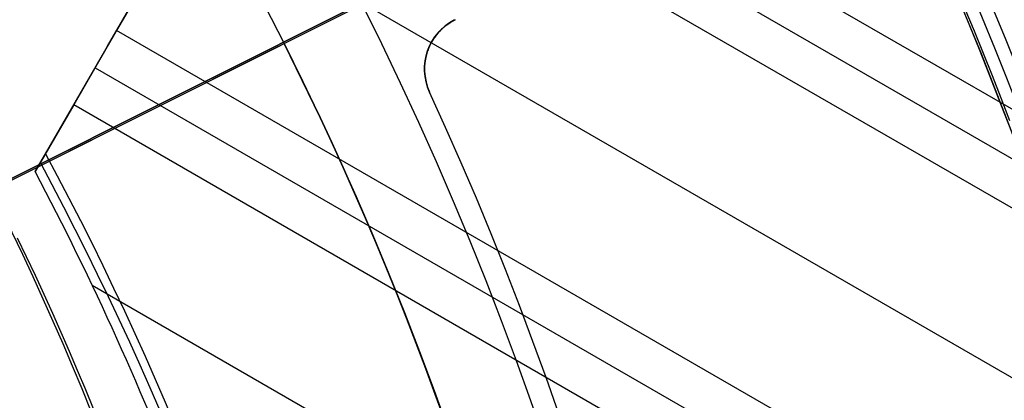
# Model space of a CAD drawing. Extents: x 19499 to 20475, y -6718 to -5871.
# Tile 49 of 60: x 20035 to 20053, y -6381 to -6374. Entities that reach past the tile are written whole.
import ezdxf

# ---------------------------------------------------------------- set-up
doc = ezdxf.new("R2010")
doc.units = 0
doc.layers.get('0').update_dxf_attribs({"linetype": 'CONTINUOUS'})
for name, color, linetype in [('BLANCO_METALICO', 7, 'CONTINUOUS'), ('COLOR', 7, 'CONTINUOUS'), ('LUZ', 7, 'CONTINUOUS')]:
    doc.layers.add(name, color=color, linetype=linetype)

msp = doc.modelspace()

# ---------------------------------------------------------------- linework, layer by layer
for p, q in [((20035.85851178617, -6376.761025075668, 55.76924897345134), (20043.29166782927, -6363.886421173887, 52.33709039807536)), ((20036.98301873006, -6374.813321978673, 53.29938470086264), (20041.20759093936, -6367.496148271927, 53.29938452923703)), ((20040.58159168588, -6368.580410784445, 51.53582294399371), (20473.52659836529, -6618.541326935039, 51.53582294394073)), ((20040.19328106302, -6369.252984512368, 51.95876642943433), (20473.19678679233, -6619.247675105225, 51.95876642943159)), ((20039.80497044, -6369.925558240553, 52.38170991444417), (20037.14553262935, -6374.531839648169, 53.12237642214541)), ((20472.80863663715, -6619.920341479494, 52.38170991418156), (20039.80497044, -6369.925558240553, 52.38170991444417)), ((20038.4752515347, -6372.228698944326, 52.75204316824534), (20471.47891773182, -6622.223482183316, 52.75204316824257)), ((20037.14553262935, -6374.531839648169, 53.12237642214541), (20036.36891138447, -6375.876987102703, 53.96826339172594)), ((20470.14919882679, -6624.526622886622, 53.12237642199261), (20037.14553262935, -6374.531839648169, 53.12237642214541)), ((20036.757222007, -6375.204413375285, 53.54531990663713), (20050.29968359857, -6383.023157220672, 53.54531990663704)), ((20036.36891138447, -6375.876987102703, 53.96826339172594), (20035.6729897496, -6377.082358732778, 54.16208098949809)), ((20049.30586649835, -6383.346141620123, 53.96826339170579), (20036.36891138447, -6375.876987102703, 53.96826339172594)), ((20035.6729897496, -6377.082358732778, 54.16208098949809), (20035.85851178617, -6376.761025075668, 55.76924897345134)), ((20036.70265363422, -6379.140527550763, 54.33859664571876), (20048.13366825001, -6385.740226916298, 54.33859664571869))]:
    msp.add_line(p, q)
at = {"extrusion": (0.112475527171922, 0.1948133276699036, 0.974370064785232)}
msp.add_lwpolyline([(-20545.72119684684, -4382.985045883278), (-20546.23174644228, -4382.676077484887), (-20546.74029225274, -4382.36241276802), (-20547.24677385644, -4382.044070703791), (-20547.75113102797, -4381.721071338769), (-20548.25330376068, -4381.393435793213), (-20548.75323228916, -4381.06118625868), (-20549.25085711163, -4380.724345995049), (-20549.74611901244, -4380.382939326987), (-20550.23895908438, -4380.036991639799), (-20550.72931875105, -4379.686529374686), (-20551.21713978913, -4379.331580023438), (-20551.70236435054, -4378.972172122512), (-20552.1849349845, -4378.608335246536), (-20552.66479465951, -4378.240100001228), (-20553.14188678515, -4377.867498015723), (-20553.6161552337, -4377.490561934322), (-20554.08754436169, -4377.109325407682), (-20554.55599903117, -4376.723823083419), (-20555.02146463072, -4376.334090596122), (-20555.48388709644, -4375.940164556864), (-20555.9432129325, -4375.542082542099), (-20556.3993892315, -4375.139883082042), (-20556.85236369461, -4374.73360564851), (-20557.30208465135, -4374.323290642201), (-20557.7485010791, -4373.908979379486), (-20558.19156262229, -4373.490714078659), (-20558.63121961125, -4373.068537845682), (-20559.06742308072, -4372.642494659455), (-20559.50012478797, -4372.212629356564), (-20559.92927723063, -4371.778987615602), (-20560.35483366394, -4371.341615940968), (-20560.77674811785, -4370.900561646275), (-20561.1949754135, -4370.455872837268), (-20561.60947117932, -4370.007598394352), (-20562.02019186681, -4369.555787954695), (-20562.42709476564, -4369.100491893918), (-20562.83013801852, -4368.641761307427), (-20563.22928063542, -4368.179647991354), (-20563.6244825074, -4367.71420442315), (-20564.0157044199, -4367.245483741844), (-20564.40290806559, -4366.773539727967), (-20564.78605605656, -4366.298426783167), (-20565.16511193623, -4365.820199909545), (-20565.54004019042, -4365.338914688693), (-20565.91080625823, -4364.854627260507), (-20566.27737654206, -4364.36739430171), (-20566.63971841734, -4363.877273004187), (-20566.99780024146, -4363.384321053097), (-20567.3515913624, -4362.888596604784), (-20567.70106212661, -4362.390158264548), (-20568.0461838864, -4361.889065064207), (-20568.38692900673, -4361.38537643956), (-20568.72327087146, -4360.879152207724), (-20569.05518388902, -4360.370452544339), (-20569.38264349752, -4359.85933796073), (-20569.70562616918, -4359.345869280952), (-20570.02410941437, -4358.830107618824), (-20570.33807178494, -4358.312114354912), (-20570.64749287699, -4357.791951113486), (-20570.9523533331, -4357.269679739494), (-20571.25263484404, -4356.745362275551), (-20571.54832014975, -4356.219060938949), (-20571.83939303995, -4355.690838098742), (-20572.12583835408, -4355.160756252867), (-20572.40764198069, -4354.628878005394), (-20572.68479085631, -4354.095266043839), (-20572.95727296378, -4353.559983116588), (-20573.22507732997, -4353.023092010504), (-20573.48819402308, -4352.48465552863), (-20573.74661414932, -4351.944736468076), (-20574.00032984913, -4351.403397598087), (-20574.24933429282, -4350.86070163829), (-20574.49362167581, -4350.316711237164), (-20574.73318721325, -4349.771488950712), (-20574.96802713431, -4349.22509722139), (-20575.19813867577, -4348.677598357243), (-20575.42352007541, -4348.129054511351), (-20575.64417056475, -4347.579527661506), (-20575.86009036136, -4347.029079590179), (-20576.07128066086, -4346.477771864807), (-20576.27774362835, -4345.925665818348), (-20576.47948238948, -4345.372822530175), (-20576.67650102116, -4344.819302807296), (-20576.86880454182, -4344.265167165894), (-20577.05639890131, -4343.710475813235), (-20577.23929097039, -4343.155288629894), (-20577.41748852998, -4342.599665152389), (-20577.59100025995, -4342.043664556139), (-20577.7598357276, -4341.487345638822), (-20577.92400537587, -4340.930766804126), (-20578.08352051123, -4340.373986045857), (-20578.23839329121, -4339.817060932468), (-20578.38863671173, -4339.260048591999), (-20578.53426459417, -4338.703005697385), (-20578.67529157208, -4338.145988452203), (-20578.81173307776, -4337.589052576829), (-20578.94360532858, -4337.032253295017), (-20579.07092531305, -4336.475645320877), (-20579.19371077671, -4335.919282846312), (-20579.31198020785, -4335.363219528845), (-20579.42575282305, -4334.807508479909), (-20579.53504855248, -4334.252202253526), (-20579.63988802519, -4333.697352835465), (-20579.7402925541, -4333.143011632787), (-20579.83628412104, -4332.589229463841), (-20579.92788536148, -4332.036056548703), (-20580.01511954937, -4331.483542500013), (-20580.09801058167, -4330.931736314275), (-20580.17658296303, -4330.380686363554), (-20580.25086179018, -4329.830440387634), (-20580.32087273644, -4329.281045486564), (-20580.38664203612, -4328.732548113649), (-20580.44819646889, -4328.184994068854), (-20580.50556334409, -4327.638428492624), (-20580.55877048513, -4327.092895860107), (-20580.60784621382, -4326.548439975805), (-20580.6528193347, -4326.00510396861), (-20580.69371911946, -4325.462930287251), (-20580.73057529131, -4324.921960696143), (-20580.76341800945, -4324.382236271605), (-20580.79227785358, -4323.843797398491), (-20580.81718580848, -4323.306683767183), (-20580.83817324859, -4322.770934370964), (-20580.85527192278, -4322.236587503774), (-20580.8685139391, -4321.703680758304), (-20580.87793174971, -4321.172251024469), (-20580.88355813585, -4320.642334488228), (-20580.88542619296, -4320.113966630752), (-20580.88362697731, -4319.595425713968), (-20580.87820832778, -4319.075392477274), (-20580.86913895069, -4318.553900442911), (-20580.85638784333, -4318.030983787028), (-20580.83992430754, -4317.506677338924), (-20580.81971796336, -4316.981016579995), (-20580.79573876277, -4316.454037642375), (-20580.76795700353, -4315.925777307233), (-20580.73634334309, -4315.396273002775), (-20580.70086881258, -4314.865562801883), (-20580.66150483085, -4314.333685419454), (-20580.61822321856, -4313.800680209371), (-20580.57099621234, -4313.266587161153), (-20580.51979647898, -4312.731446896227), (-20580.46459712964, -4312.195300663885), (-20580.40537173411, -4311.658190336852), (-20580.34209433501, -4311.120158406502), (-20580.2747394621, -4310.58124797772), (-20580.20328214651, -4310.041502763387), (-20580.12769793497, -4309.500967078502), (-20580.04796290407, -4308.959685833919), (-20579.96405367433, -4308.417704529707), (-20579.87594742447, -4307.875069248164), (-20579.78362190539, -4307.331826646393), (-20579.6870554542, -4306.788023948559), (-20579.5862270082, -4306.243708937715), (-20579.48111611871, -4305.698929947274), (-20579.3717029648, -4305.153735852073), (-20579.25796836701, -4304.608176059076), (-20579.1398938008, -4304.062300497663), (-20579.01746141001, -4303.516159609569), (-20578.89065402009, -4302.969804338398), (-20578.75945515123, -4302.4232861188), (-20578.62384903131, -4301.876656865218), (-20578.48382060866, -4301.329968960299), (-20578.33935556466, -4300.783275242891), (-20578.19044032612, -4300.23662899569), (-20578.03706207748, -4299.690083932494), (-20577.87920877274, -4299.143694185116), (-20577.71686914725, -4298.597514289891), (-20577.55003272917, -4298.051599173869), (-20577.37868985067, -4297.506004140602), (-20577.20283165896, -4296.960784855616), (-20577.02245012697, -4296.415997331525), (-20576.83753806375, -4295.871697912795), (-20576.64808912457, -4295.327943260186), (-20576.45409782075, -4294.784790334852), (-20576.25555952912, -4294.242296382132), (-20576.05247050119, -4293.700518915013), (-20575.84482787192, -4293.159515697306), (-20575.63262966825, -4292.619344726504), (-20575.41587481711, -4292.080064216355), (-20575.19456315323, -4291.54173257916), (-20574.96869542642, -4291.004408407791), (-20574.73827330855, -4290.468150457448), (-20574.50329940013, -4289.933017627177), (-20574.26377723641, -4289.399068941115), (-20574.01971129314, -4288.866363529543), (-20573.77110699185, -4288.334960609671), (-20573.51797070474, -4287.804919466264), (-20573.26030975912, -4287.276299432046), (-20572.99813244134, -4286.749159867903), (-20572.73144800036, -4286.22356014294), (-20572.46026665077, -4285.699559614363), (-20572.18459957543, -4285.177217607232), (-20571.90445892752, -4284.656593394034), (-20571.61985783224, -4284.137746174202), (-20571.33081038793, -4283.62073505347), (-20571.0373316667, -4283.105619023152), (-20570.73943771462, -4282.592456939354), (-20570.43714555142, -4282.081307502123), (-20570.13047316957, -4281.572229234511), (-20569.819439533, -4281.065280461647), (-20569.50406457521, -4280.560519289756), (-20569.18436919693, -4280.058003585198), (-20568.86037526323, -4279.55779095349), (-20568.53210560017, -4279.059938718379), (-20568.19958399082, -4278.564503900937), (-20567.86283517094, -4278.071543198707), (-20567.52188482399, -4277.581112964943), (-20567.1767595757, -4277.093269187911), (-20566.82748698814, -4276.608067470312), (-20566.47409555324, -4276.125563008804), (-20566.11661468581, -4275.645810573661), (-20565.75507471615, -4275.168864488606), (-20565.38950688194, -4274.694778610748), (-20565.0199433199, -4274.223606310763), (-20564.64641705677, -4273.755400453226), (-20564.26896199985, -4273.290213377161), (-20563.88761292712, -4272.828096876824), (-20563.50240547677, -4272.369102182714), (-20563.11337613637, -4271.913279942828), (-20562.72056223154, -4271.460680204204), (-20562.3240019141, -4271.011352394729), (-20561.92373414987, -4270.565345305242), (-20561.51979870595, -4270.122707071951), (-20561.11223613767, -4269.683485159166), (-20560.70108777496, -4269.247726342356), (-20560.28639570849, -4268.815476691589), (-20559.86820277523, -4268.386781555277), (-20559.44655254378, -4267.96168554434), (-20559.0214892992, -4267.540232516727), (-20558.5930580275, -4267.122465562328), (-20558.16130439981, -4266.708426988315), (-20557.72627475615, -4266.298158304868), (-20557.28801608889, -4265.891700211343), (-20556.8465760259, -4265.489092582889), (-20556.40200281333, -4265.090374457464), (-20555.95434529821, -4264.695584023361), (-20555.50365291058, -4264.304758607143), (-20555.04997564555, -4263.917934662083), (-20554.59336404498, -4263.535147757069), (-20554.13386917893, -4263.156432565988), (-20553.67154262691, -4262.781822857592), (-20553.20643645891, -4262.411351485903), (-20552.7386032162, -4262.045050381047), (-20552.26809589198, -4261.682950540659), (-20551.79496791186, -4261.325082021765), (-20551.31927311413, -4260.971473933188), (-20550.84106572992, -4260.622154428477), (-20550.36040036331, -4260.277150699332), (-20549.87733197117, -4259.936488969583), (-20549.39191584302, -4259.600194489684), (-20548.90420758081, -4259.268291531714), (-20548.41426307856, -4258.940803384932), (-20547.92213850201, -4258.617752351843), (-20547.42789026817, -4258.299159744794), (-20546.93157502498, -4257.9850458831)], dxfattribs=at)
at = {"extrusion": (0.112475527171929, 0.1948133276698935, 0.9743700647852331)}
msp.add_lwpolyline([(-20544.81033906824, -4257.985045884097), (-20545.33140868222, -4258.289837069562), (-20545.85052834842, -4258.599487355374), (-20546.36763479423, -4258.913978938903), (-20546.88266491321, -4259.233292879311), (-20547.39555578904, -4259.557409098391), (-20547.90624471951, -4259.886306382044), (-20548.41466924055, -4260.219962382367), (-20548.9207671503, -4260.558353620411), (-20549.42447653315, -4260.901455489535), (-20549.92573578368, -4261.249242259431), (-20550.42448363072, -4261.60168708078), (-20550.92065916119, -4261.958761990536), (-20551.41420184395, -4262.320437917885), (-20551.90505155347, -4262.686684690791), (-20552.39314859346, -4263.057471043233), (-20552.87843372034, -4263.432764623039), (-20553.3608481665, -4263.812532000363), (-20553.84033366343, -4264.196738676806), (-20554.31683246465, -4264.585349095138), (-20554.79028736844, -4264.978326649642), (-20555.26064174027, -4265.375633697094), (-20555.72783953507, -4265.777231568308), (-20556.19182531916, -4266.183080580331), (-20556.65254429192, -4266.593140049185), (-20557.10994230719, -4267.007368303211), (-20557.56396589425, -4267.425722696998), (-20558.01456227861, -4267.848159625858), (-20558.46167940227, -4268.274634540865), (-20558.90526594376, -4268.705101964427), (-20559.34527133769, -4269.139515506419), (-20559.78164579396, -4269.577827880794), (-20560.21434031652, -4270.019990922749), (-20560.64330672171, -4270.465955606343), (-20561.06849765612, -4270.915672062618), (-20561.48986661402, -4271.369089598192), (-20561.90736795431, -4271.82615671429), (-20562.32095691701, -4272.286821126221), (-20562.73058963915, -4272.751029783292), (-20563.13622317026, -4273.218728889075), (-20563.53781548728, -4273.689863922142), (-20563.93532550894, -4274.164379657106), (-20564.3287131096, -4274.642220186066), (-20564.71793913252, -4275.123328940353), (-20565.10296540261, -4275.607648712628), (-20565.48375473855, -4276.095121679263), (-20565.86027096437, -4276.58568942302), (-20566.23247892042, -4277.079292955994), (-20566.60034447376, -4277.575872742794), (-20566.96383452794, -4278.075368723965), (-20567.32291703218, -4278.577720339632), (-20567.67756098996, -4279.082866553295), (-20568.02773646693, -4279.590745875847), (-20568.37341459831, -4280.101296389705), (-20568.71456759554, -4280.61445577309), (-20569.05116875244, -4281.13016132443), (-20569.38319245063, -4281.648349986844), (-20569.71061416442, -4282.168958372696), (-20570.033410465, -4282.691922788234), (-20570.35155902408, -4283.217179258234), (-20570.66503861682, -4283.744663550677), (-20570.97382912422, -4284.27431120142), (-20571.27791153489, -4284.806057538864), (-20571.57726794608, -4285.339837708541), (-20571.8718815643, -4285.875586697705), (-20572.16173670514, -4286.413239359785), (-20572.44681879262, -4286.952730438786), (-20572.72711435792, -4287.493994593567), (-20573.00261103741, -4288.036966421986), (-20573.27329757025, -4288.581580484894), (-20573.53916379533, -4289.127771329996), (-20573.80020064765, -4289.675473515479), (-20574.0564001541, -4290.224621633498), (-20574.3077554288, -4290.775150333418), (-20574.55426066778, -4291.326994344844), (-20574.79591114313, -4291.880088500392), (-20575.03270319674, -4292.434367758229), (-20575.26463423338, -4292.989767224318), (-20575.49170271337, -4293.546222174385), (-20575.71390814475, -4294.103668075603), (-20575.93125107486, -4294.662040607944), (-20576.14373308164, -4295.22127568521), (-20576.35135676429, -4295.781309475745), (-20576.55412573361, -4296.342078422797), (-20576.75204460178, -4296.903519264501), (-20576.94511897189, -4297.465569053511), (-20577.1333554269, -4298.02816517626), (-20577.31676151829, -4298.59124537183), (-20577.49534575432, -4299.15474775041), (-20577.66911758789, -4299.718610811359), (-20577.83808740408, -4300.282773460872), (-20578.00226650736, -4300.847175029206), (-20578.16166710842, -4301.411755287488), (-20578.31630231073, -4301.976454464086), (-20578.4661860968, -4302.541213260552), (-20578.61133331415, -4303.105972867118), (-20578.75175966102, -4303.670674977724), (-20578.88748167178, -4304.235261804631), (-20579.01851670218, -4304.799676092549), (-20579.1448829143, -4305.363861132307), (-20579.26659926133, -4305.927760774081), (-20579.38368547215, -4306.491319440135), (-20579.49616203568, -4307.054482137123), (-20579.60405018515, -4307.617194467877), (-20579.70737188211, -4308.179402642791), (-20579.80614980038, -4308.741053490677), (-20579.90040730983, -4309.302094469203), (-20579.99016846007, -4309.862473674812), (-20580.07545796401, -4310.422139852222), (-20580.15630118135, -4310.981042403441), (-20580.232724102, -4311.539131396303), (-20580.30475332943, -4312.09635757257), (-20580.37241606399, -4312.652672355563), (-20580.43574008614, -4313.20802785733), (-20580.49475373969, -4313.762376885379), (-20580.54948591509, -4314.315672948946), (-20580.59996603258, -4314.867870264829), (-20580.64622402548, -4315.418923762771), (-20580.68829032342, -4315.968789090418), (-20580.72619583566, -4316.517422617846), (-20580.75997193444, -4317.064781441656), (-20580.78965043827, -4317.610823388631), (-20580.81526359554, -4318.15550701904), (-20580.83684406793, -4318.698791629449), (-20580.85442491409, -4319.240637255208), (-20580.8680395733, -4319.781004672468), (-20580.87772184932, -4320.319855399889), (-20580.88350589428, -4320.857151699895), (-20580.88542619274, -4321.392856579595), (-20580.88367452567, -4321.904499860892), (-20580.87839934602, -4322.417596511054), (-20580.86957058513, -4322.932114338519), (-20580.85715844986, -4323.448020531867), (-20580.84113343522, -4323.965281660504), (-20580.82146633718, -4324.483863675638), (-20580.79812826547, -4325.003731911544), (-20580.77109065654, -4325.524851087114), (-20580.74032528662, -4326.047185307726), (-20580.70580428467, -4326.570698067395), (-20580.66750014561, -4327.095352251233), (-20580.6253857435, -4327.621110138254), (-20580.57943434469, -4328.147933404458), (-20580.5296196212, -4328.675783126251), (-20580.47591566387, -4329.204619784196), (-20580.41829699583, -4329.734403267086), (-20580.3567385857, -4330.265092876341), (-20580.29121586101, -4330.796647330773), (-20580.22170472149, -4331.32902477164), (-20580.14818155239, -4331.862182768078), (-20580.07062323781, -4332.396078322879), (-20579.98900717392, -4332.930667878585), (-20579.90331128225, -4333.465907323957), (-20579.81351402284, -4334.00175200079), (-20579.71959440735, -4334.538156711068), (-20579.62153201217, -4335.075075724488), (-20579.51930699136, -4335.612462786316), (-20579.41290008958, -4336.150271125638), (-20579.30229265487, -4336.688453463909), (-20579.18746665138, -4337.226962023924), (-20579.0684046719, -4337.765748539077), (-20578.94508995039, -4338.30476426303), (-20578.81750637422, -4338.843959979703), (-20578.68563849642, -4339.383286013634), (-20578.54947154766, -4339.922692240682), (-20578.4089914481, -4340.462128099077), (-20578.26418481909, -4341.001542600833), (-20578.11503899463, -4341.540884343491), (-20577.96154203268, -4342.080101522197), (-20577.80368272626, -4342.619141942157), (-20577.64145061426, -4343.157953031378), (-20577.47483599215, -4343.696481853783), (-20577.30382992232, -4344.234675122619), (-20577.12842424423, -4344.772479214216), (-20576.94861158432, -4345.309840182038), (-20576.76438536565, -4345.84670377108), (-20576.5757398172, -4346.383015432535), (-20576.38266998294, -4346.918720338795), (-20576.18517173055, -4347.453763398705), (-20575.98324175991, -4347.988089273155), (-20575.77687761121, -4348.521642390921), (-20575.56607767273, -4349.05436696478), (-20575.35084118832, -4349.586207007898), (-20575.1311682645, -4350.117106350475), (-20574.90705987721, -4350.647008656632), (-20574.67851787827, -4351.175857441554), (-20574.44554500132, -4351.703596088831), (-20574.20814486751, -4352.230167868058), (-20573.96632199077, -4352.755515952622), (-20573.72008178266, -4353.279583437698), (-20573.46943055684, -4353.802313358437), (-20573.21437553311, -4354.323648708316), (-20572.95492484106, -4354.843532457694), (-20572.69108752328, -4355.361907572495), (-20572.42287353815, -4355.878717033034), (-20572.1502937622, -4356.393903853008), (-20571.873359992, -4356.907411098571), (-20571.59208494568, -4357.419181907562), (-20571.30648226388, -4357.929159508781), (-20571.01656651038, -4358.437287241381), (-20570.72235317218, -4358.943508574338), (-20570.42385865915, -4359.44776712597), (-20570.12110030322, -4359.95000668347), (-20569.81409635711, -4360.450171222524), (-20569.50286599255, -4360.948204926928), (-20569.18742929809, -4361.444052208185), (-20568.86780727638, -4361.937657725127), (-20568.54402184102, -4362.428966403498), (-20568.21609581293, -4362.917923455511), (-20567.88405291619, -4363.40447439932), (-20567.54791777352, -4363.888565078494), (-20567.20771590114, -4364.37014168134), (-20566.86347370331, -4364.849150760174), (-20566.51521846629, -4365.325539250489), (-20566.16297835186, -4365.799254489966), (-20565.80678239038, -4366.270244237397), (-20565.44666047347, -4366.738456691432), (-20565.08264334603, -4367.203840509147), (-20564.71476259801, -4367.66634482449), (-20564.34305065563, -4368.12591926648), (-20563.96754077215, -4368.582513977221), (-20563.58826701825, -4369.036079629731), (-20563.20526427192, -4369.486567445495), (-20562.81856820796, -4369.933929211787), (-20562.42821528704, -4370.378117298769), (-20562.03424274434, -4370.819084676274), (-20561.6366885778, -4371.256784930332), (-20561.23559153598, -4371.691172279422), (-20560.83099110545, -4372.122201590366), (-20560.42292749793, -4372.549828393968), (-20560.0114416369, -4372.974008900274), (-20559.59657514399, -4373.394700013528), (-20559.17837032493, -4373.811859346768), (-20558.75687015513, -4374.225445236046), (-20558.33211826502, -4374.635416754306), (-20557.90415892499, -4375.041733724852), (-20557.47303703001, -4375.444356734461), (-20557.03879808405, -4375.84324714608), (-20556.60148818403, -4376.238367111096), (-20556.16115400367, -4376.629679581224), (-20555.71784277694, -4377.017148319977), (-20555.27160228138, -4377.400737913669), (-20554.82248082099, -4377.780413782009), (-20554.37052720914, -4378.156142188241), (-20553.91579075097, -4378.527890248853), (-20553.45832122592, -4378.895625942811), (-20552.99816886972, -4379.259318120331), (-20552.53538435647, -4379.618936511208), (-20552.0700187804, -4379.974451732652), (-20551.60212363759, -4380.32583529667), (-20551.13175080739, -4380.673059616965), (-20550.65895253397, -4381.016098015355), (-20550.18378140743, -4381.354924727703), (-20549.70629034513, -4381.68951490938), (-20549.22653257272, -4382.019844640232), (-20548.74456160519, -4382.345890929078), (-20548.26043122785, -4382.66763171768), (-20547.77419547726, -4382.985045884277)], dxfattribs=at)
at = {"extrusion": (0.1124755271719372, 0.1948133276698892, 0.9743700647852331)}
msp.add_lwpolyline([(-20551.17138497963, -4257.985045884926), (-20551.64679980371, -4258.320163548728), (-20552.11996327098, -4258.659354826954), (-20552.59082622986, -4259.002596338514), (-20553.0593398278, -4259.349863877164), (-20553.52545552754, -4259.701132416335), (-20553.98912512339, -4260.05637611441), (-20554.45030075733, -4260.415568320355), (-20554.90893493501, -4260.778681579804), (-20555.36498054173, -4261.145687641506), (-20555.81839085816, -4261.516557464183), (-20556.26911957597, -4261.891261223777), (-20556.71712081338, -4262.26976832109), (-20557.16234913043, -4262.652047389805), (-20557.60475954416, -4263.038066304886), (-20558.04430754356, -4263.427792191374), (-20558.48094910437, -4263.821191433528), (-20558.91464070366, -4264.218229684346), (-20559.34533933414, -4264.618871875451), (-20559.77300251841, -4265.023082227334), (-20560.19758832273, -4265.43082425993), (-20560.61905537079, -4265.842060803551), (-20561.03736285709, -4266.256754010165), (-20561.45247056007, -4266.674865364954), (-20561.86433885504, -4267.096355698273), (-20562.27292872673, -4267.521185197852), (-20562.67820178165, -4267.949313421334), (-20563.08012026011, -4268.38069930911), (-20563.4786470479, -4268.81530119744), (-20563.87374568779, -4269.253076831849), (-20564.26538039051, -4269.693983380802), (-20564.65351604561, -4270.137977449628), (-20565.03811823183, -4270.585015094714), (-20565.41915322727, -4271.035051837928), (-20565.79658801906, -4271.488042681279), (-20566.17039031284, -4271.943942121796), (-20566.54052854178, -4272.402704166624), (-20566.90697187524, -4272.864282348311), (-20567.26969022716, -4273.328629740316), (-20567.62865426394, -4273.795698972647), (-20567.98383541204, -4274.265442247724), (-20568.33520586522, -4274.737811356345), (-20568.68273859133, -4275.212757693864), (-20569.02640733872, -4275.690232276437), (-20569.36618664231, -4276.170185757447), (-20569.70205182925, -4276.652568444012), (-20570.03397902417, -4277.137330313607), (-20570.36194515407, -4277.624421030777), (-20570.68592795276, -4278.113789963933), (-20571.00590596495, -4278.605386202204), (-20571.32185854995, -4279.099158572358), (-20571.63376588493, -4279.595055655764), (-20571.94160896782, -4280.093025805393), (-20572.24536961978, -4280.593017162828), (-20572.5450304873, -4281.094977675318), (-20572.8405750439, -4281.598855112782), (-20573.13198759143, -4282.104597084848), (-20573.41925326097, -4282.612151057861), (-20573.70235801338, -4283.121464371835), (-20573.98128863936, -4283.632484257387), (-20574.25603275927, -4284.145157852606), (-20574.52657882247, -4284.65943221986), (-20574.79291610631, -4285.175254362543), (-20575.05503471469, -4285.692571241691), (-20575.31292557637, -4286.211329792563), (-20575.56658044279, -4286.731476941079), (-20575.81599188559, -4287.252959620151), (-20576.06115329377, -4287.775724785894), (-20576.30205887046, -4288.299719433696), (-20576.5387036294, -4288.824890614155), (-20576.771083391, -4289.351185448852), (-20576.99919477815, -4289.878551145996), (-20577.22303521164, -4290.406935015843), (-20577.44260290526, -4290.936284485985), (-20577.6578968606, -4291.466547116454), (-20577.86891686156, -4291.997670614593), (-20578.07566346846, -4292.529602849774), (-20578.27813801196, -4293.062291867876), (-20578.47634258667, -4293.595685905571), (-20578.6702800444, -4294.129733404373), (-20578.85995398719, -4294.664383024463), (-20579.0453687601, -4295.19958365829), (-20579.22652944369, -4295.735284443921), (-20579.40344184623, -4296.271434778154), (-20579.57611249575, -4296.807984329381), (-20579.74454863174, -4297.344883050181), (-20579.9087581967, -4297.882081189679), (-20580.06874982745, -4298.419529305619), (-20580.22453284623, -4298.957178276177), (-20580.37611725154, -4299.49497931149), (-20580.52351370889, -4300.032883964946), (-20580.66673354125, -4300.570844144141), (-20580.80578871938, -4301.108812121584), (-20580.94069185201, -4301.646740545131), (-20581.07145617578, -4302.184582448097), (-20581.19809554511, -4302.722291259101), (-20581.32062442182, -4303.259820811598), (-20581.43905786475, -4303.797125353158), (-20581.55341151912, -4304.334159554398), (-20581.66370160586, -4304.870878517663), (-20581.76994491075, -4305.40723778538), (-20581.87215877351, -4305.943193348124), (-20581.97036107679, -4306.47870165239), (-20582.06457023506, -4307.013719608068), (-20582.15480518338, -4307.548204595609), (-20582.24108536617, -4308.082114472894), (-20582.32343072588, -4308.615407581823), (-20582.40186169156, -4309.148042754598), (-20582.4763991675, -4309.679979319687), (-20582.54706452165, -4310.211177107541), (-20582.61387957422, -4310.741596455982), (-20582.67686658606, -4311.271198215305), (-20582.7360482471, -4311.799943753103), (-20582.79144766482, -4312.327794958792), (-20582.84308835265, -4312.854714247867), (-20582.89099421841, -4313.380664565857), (-20582.93518955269, -4313.905609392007), (-20582.97569901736, -4314.429512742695), (-20583.01254763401, -4314.952339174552), (-20583.04576077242, -4315.474053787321), (-20583.07536413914, -4315.994622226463), (-20583.10138376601, -4316.514010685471), (-20583.12384599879, -4317.03218590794), (-20583.14277748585, -4317.549115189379), (-20583.15820516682, -4318.064766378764), (-20583.17015626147, -4318.579107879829), (-20583.17865825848, -4319.092108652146), (-20583.18373890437, -4319.603738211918), (-20583.18542619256, -4320.113966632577), (-20583.18367871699, -4320.633215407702), (-20583.17841649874, -4321.153914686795), (-20583.1696100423, -4321.67603291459), (-20583.15723011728, -4322.199537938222), (-20583.14124777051, -4322.724397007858), (-20583.12163433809, -4323.250576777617), (-20583.09836145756, -4323.778043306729), (-20583.07140108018, -4324.306762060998), (-20583.04072548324, -4324.836697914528), (-20583.00630728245, -4325.367815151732), (-20582.96811944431, -4325.900077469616), (-20582.9261352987, -4326.433447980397), (-20582.88032855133, -4326.967889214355), (-20582.83067329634, -4327.503363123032), (-20582.77714402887, -4328.039831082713), (-20582.71971565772, -4328.577253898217), (-20582.65836351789, -4329.115591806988), (-20582.59306338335, -4329.654804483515), (-20582.52379147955, -4330.194851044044), (-20582.4505244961, -4330.735690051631), (-20582.37323959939, -4331.277279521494), (-20582.29191444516, -4331.819576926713), (-20582.20652719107, -4332.362539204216), (-20582.11705650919, -4332.906122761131), (-20582.02348159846, -4333.450283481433), (-20581.92578219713, -4333.99497673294), (-20581.82393859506, -4334.540157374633), (-20581.71793164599, -4335.085779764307), (-20581.60774277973, -4335.631797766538), (-20581.49335401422, -4336.178164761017), (-20581.37474796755, -4336.724833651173), (-20581.25190786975, -4337.271756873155), (-20581.12481757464, -4337.818886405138), (-20580.99346157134, -4338.366173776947), (-20580.8578249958, -4338.913570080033), (-20580.71789364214, -4339.46102597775), (-20580.57365397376, -4340.008491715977), (-20580.42509313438, -4340.555917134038), (-20580.27219895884, -4341.103251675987), (-20580.11495998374, -4341.650444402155), (-20579.95336545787, -4342.197444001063), (-20579.78740535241, -4342.744198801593), (-20579.61707037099, -4343.290656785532), (-20579.44235195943, -4343.836765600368), (-20579.26324231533, -4344.382472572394), (-20579.07973439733, -4344.927724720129), (-20578.8918219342, -4345.472468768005), (-20578.69949943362, -4346.016651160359), (-20578.50276219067, -4346.560218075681), (-20578.30160629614, -4347.103115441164), (-20578.09602864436, -4347.645288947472), (-20577.88602694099, -4348.186684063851), (-20577.67159971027, -4348.727246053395), (-20577.45274630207, -4349.266919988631), (-20577.22946689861, -4349.805650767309), (-20577.00176252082, -4350.343383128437), (-20576.76963503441, -4350.88006166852), (-20576.53308715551, -4351.415630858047), (-20576.29212245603, -4351.950035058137), (-20576.04674536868, -4352.48321853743), (-20575.79696119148, -4353.015125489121), (-20575.54277609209, -4353.545700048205), (-20575.2841971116, -4354.074886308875), (-20575.02123216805, -4354.602628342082), (-20574.75389005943, -4355.128870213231), (-20574.48218046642, -4355.65355600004), (-20574.20611395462, -4356.176629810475), (-20573.92570197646, -4356.69803580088), (-20573.64095687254, -4357.217718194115), (-20573.35189187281, -4357.735621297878), (-20573.05852109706, -4358.25168952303), (-20572.76085955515, -4358.765867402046), (-20572.45892314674, -4359.27809960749), (-20572.15272866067, -4359.788330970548), (-20571.84229377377, -4360.296506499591), (-20571.52763704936, -4360.802571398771), (-20571.20877793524, -4361.306471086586), (-20570.88573676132, -4361.808151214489), (-20570.55853473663, -4362.307557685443), (-20570.22719394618, -4362.804636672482), (-20569.89173734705, -4363.299334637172), (-20569.5521887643, -4363.791598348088), (-20569.20857288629, -4364.281374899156), (-20568.86091525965, -4364.768611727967), (-20568.50924228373, -4365.253256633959), (-20568.15358120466, -4365.735257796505), (-20567.79396010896, -4366.214563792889), (-20567.43040791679, -4366.691123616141), (-20567.06295437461, -4367.164886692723), (-20566.69163004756, -4367.635802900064), (-20566.3164663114, -4368.103822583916), (-20565.93749534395, -4368.568896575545), (-20565.55475011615, -4369.030976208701), (-20565.16826438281, -4369.490013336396), (-20564.77807267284, -4369.945960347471), (-20564.38421027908, -4370.398770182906), (-20563.98671324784, -4370.848396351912), (-20563.58561836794, -4371.294792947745), (-20563.18096315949, -4371.737914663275), (-20562.77278586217, -4372.177716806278), (-20562.36112542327, -4372.614155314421), (-20561.94602148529, -4373.047186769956), (-20561.52751437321, -4373.476768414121), (-20561.1056450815, -4373.902858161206), (-20560.68045526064, -4374.325414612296), (-20560.25198720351, -4374.744397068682), (-20559.82028383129, -4375.159765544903), (-20559.3853886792, -4375.571480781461), (-20558.9473458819, -4375.979504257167), (-20558.50620015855, -4376.383798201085), (-20558.06199679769, -4376.784325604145), (-20557.61478164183, -4377.181050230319), (-20557.16460107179, -4377.573936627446), (-20556.71150199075, -4377.962950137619), (-20556.25553180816, -4378.348056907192), (-20555.7967384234, -4378.729223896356), (-20555.33517020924, -4379.106418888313), (-20554.8708759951, -4379.479610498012), (-20554.40390505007, -4379.848768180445), (-20553.93430706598, -4380.213862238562), (-20553.46213214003, -4380.574863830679), (-20552.98743075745, -4380.931744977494), (-20552.51025377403, -4381.284478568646), (-20552.03065239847, -4381.633038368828), (-20551.54867817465, -4381.977399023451), (-20551.06438296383, -4382.317536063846), (-20550.57781892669, -4382.653425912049), (-20550.08903850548, -4382.985045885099)], dxfattribs=at)
at = {"extrusion": (0.1124755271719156, 0.1948133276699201, 0.9743700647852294)}
msp.add_lwpolyline([(-20551.92900245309, -4382.985045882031), (-20552.39493319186, -4382.647722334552), (-20552.85859259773, -4382.306462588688), (-20553.31993379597, -4381.961290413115), (-20553.77891022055, -4381.612230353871), (-20554.2354756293, -4381.259307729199), (-20554.68958411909, -4380.902548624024), (-20555.14119014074, -4380.541979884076), (-20555.59024851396, -4380.177629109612), (-20556.03671444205, -4379.809524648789), (-20556.48054352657, -4379.437695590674), (-20556.92169178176, -4379.062171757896), (-20557.36011564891, -4378.682983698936), (-20557.79577201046, -4378.300162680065), (-20558.22861820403, -4377.913740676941), (-20558.6586120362, -4377.523750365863), (-20559.08571179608, -4377.130225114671), (-20559.50987626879, -4376.733198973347), (-20559.93106474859, -4376.332706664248), (-20560.34923705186, -4375.928783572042), (-20560.76435352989, -4375.52146573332), (-20561.17637508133, -4375.110789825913), (-20561.5852631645, -4374.696793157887), (-20561.99097980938, -4374.279513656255), (-20562.39348762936, -4373.858989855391), (-20562.79274983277, -4373.435260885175), (-20563.188730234, -4373.008366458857), (-20563.58139326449, -4372.578346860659), (-20563.97070398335, -4372.145242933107), (-20564.35662808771, -4371.709096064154), (-20564.7391319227, -4371.269948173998), (-20565.11818249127, -4370.827841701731), (-20565.49374746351, -4370.382819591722), (-20565.86579518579, -4369.934925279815), (-20566.23429468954, -4369.484202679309), (-20566.59921569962, -4369.030696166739), (-20566.9605286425, -4368.574450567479), (-20567.31820465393, -4368.115511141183), (-20567.67221558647, -4367.653923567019), (-20568.02253401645, -4367.189733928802), (-20568.36913325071, -4366.722988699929), (-20568.71198733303, -4366.253734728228), (-20569.05107105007, -4365.782019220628), (-20569.386359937, -4365.307889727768), (-20569.71783028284, -4364.831394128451), (-20570.04545913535, -4364.352580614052), (-20570.36922430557, -4363.871497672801), (-20570.68910437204, -4363.388194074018), (-20571.00507868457, -4362.902718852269), (-20571.31712736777, -4362.415121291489), (-20571.62523132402, -4361.925450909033), (-20571.92937223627, -4361.433757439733), (-20572.22953257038, -4360.94009081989), (-20572.52569557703, -4360.444501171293), (-20572.81784529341, -4359.947038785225), (-20573.1059665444, -4359.447754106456), (-20573.39004494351, -4358.946697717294), (-20573.67006689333, -4358.443920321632), (-20573.94601958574, -4357.93947272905), (-20574.21789100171, -4357.433405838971), (-20574.48566991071, -4356.925770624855), (-20574.74934586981, -4356.416618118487), (-20575.00890922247, -4355.905999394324), (-20575.26435109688, -4355.39396555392), (-20575.51566340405, -4354.880567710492), (-20575.76283883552, -4354.365856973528), (-20576.00587086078, -4353.849884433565), (-20576.24475372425, -4353.332701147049), (-20576.4794824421, -4352.81435812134), (-20576.71005279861, -4352.294906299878), (-20576.93646134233, -4351.774396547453), (-20577.15870538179, -4351.25287963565), (-20577.37678298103, -4350.730406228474), (-20577.59069295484, -4350.207026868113), (-20577.8004348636, -4349.682791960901), (-20578.00600900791, -4349.157751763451), (-20578.20741642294, -4348.631956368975), (-20578.4046588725, -4348.105455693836), (-20578.59773884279, -4347.578299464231), (-20578.78665953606, -4347.050537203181), (-20578.97142486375, -4346.522218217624), (-20579.15203943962, -4345.993391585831), (-20579.32850857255, -4345.464106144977), (-20579.50083825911, -4344.934410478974), (-20579.66903517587, -4344.404352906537), (-20579.8331066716, -4343.873981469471), (-20579.99306075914, -4343.343343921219), (-20580.14890610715, -4342.812487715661), (-20580.30065203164, -4342.281459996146), (-20580.44830848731, -4341.750307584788), (-20580.59188605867, -4341.219076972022), (-20580.73139595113, -4340.687814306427), (-20580.86684998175, -4340.156565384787), (-20580.99826056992, -4339.625375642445), (-20581.12564072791, -4339.094290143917), (-20581.24900405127, -4338.563353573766), (-20581.36836470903, -4338.032610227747), (-20581.48373743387, -4337.502104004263), (-20581.59513751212, -4336.971878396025), (-20581.70258077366, -4336.441976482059), (-20581.8060835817, -4335.912440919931), (-20581.90566282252, -4335.383313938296), (-20582.00133589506, -4334.854637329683), (-20582.09312070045, -4334.326452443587), (-20582.18103563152, -4333.798800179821), (-20582.26509956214, -4333.271720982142), (-20582.34533183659, -4332.745254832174), (-20582.42175225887, -4332.219441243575), (-20582.49438108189, -4331.694319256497), (-20582.56323899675, -4331.169927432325), (-20582.62834712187, -4330.646303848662), (-20582.68972699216, -4330.123486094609), (-20582.74740054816, -4329.601511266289), (-20582.80139012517, -4329.080415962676), (-20582.85171844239, -4328.560236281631), (-20582.89840859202, -4328.041007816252), (-20582.94148402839, -4327.522765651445), (-20582.98096855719, -4327.005544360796), (-20583.01688632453, -4326.489378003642), (-20583.04926180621, -4325.974300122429), (-20583.07811979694, -4325.460343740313), (-20583.10348539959, -4324.947541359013), (-20583.1253840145, -4324.435924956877), (-20583.14384132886, -4323.925525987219), (-20583.1588833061, -4323.416375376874), (-20583.17053617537, -4322.908503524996), (-20583.17882642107, -4322.401940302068), (-20583.18378077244, -4321.896715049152), (-20583.18542619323, -4321.39285657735), (-20583.18363339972, -4320.86691804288), (-20583.17823445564, -4320.339491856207), (-20583.16919871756, -4319.810610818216), (-20583.15649582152, -4319.280308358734), (-20583.1400956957, -4318.748618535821), (-20583.11996857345, -4318.215576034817), (-20583.0960850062, -4317.681216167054), (-20583.06841587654, -4317.145574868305), (-20583.03693241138, -4316.608688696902), (-20583.0016061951, -4316.070594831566), (-20582.96240918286, -4315.531331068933), (-20582.91931371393, -4314.990935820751), (-20582.87229252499, -4314.449448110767), (-20582.82131876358, -4313.90690757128), (-20582.76636600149, -4313.363354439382), (-20582.70740824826, -4312.818829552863), (-20582.6444199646, -4312.273374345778), (-20582.57737607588, -4311.727030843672), (-20582.5062519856, -4311.179841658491), (-20582.43102358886, -4310.631849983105), (-20582.35166728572, -4310.083099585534), (-20582.26815999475, -4309.533634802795), (-20582.18047916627, -4308.983500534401), (-20582.08860279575, -4308.432742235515), (-20581.99250943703, -4307.881405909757), (-20581.89217821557, -4307.329538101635), (-20581.78758884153, -4306.777185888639), (-20581.67872162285, -4306.224396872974), (-20581.56555747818, -4305.671219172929), (-20581.4480779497, -4305.117701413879), (-20581.32626521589, -4304.563892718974), (-20581.20010210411, -4304.009842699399), (-20581.06957210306, -4303.45560144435), (-20580.93465937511, -4302.901219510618), (-20580.79534876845, -4302.346747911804), (-20580.65162582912, -4301.792238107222), (-20580.50347681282, -4301.237741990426), (-20580.35088869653, -4300.683311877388), (-20580.19384918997, -4300.129000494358), (-20580.0323467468, -4299.574860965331), (-20579.86637057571, -4299.020946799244), (-20579.69591065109, -4298.467311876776), (-20579.52095772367, -4297.914010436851), (-20579.34150333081, -4297.361097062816), (-20579.15753980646, -4296.808626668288), (-20578.96906029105, -4296.256654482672), (-20578.77605874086, -4295.70523603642), (-20578.57852993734, -4295.154427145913), (-20578.37646949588, -4294.604283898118), (-20578.16987387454, -4294.05486263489), (-20577.95874038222, -4293.506219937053), (-20577.74306718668, -4292.958412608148), (-20577.52285332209, -4292.411497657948), (-20577.29809869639, -4291.865532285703), (-20577.06880409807, -4291.320573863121), (-20576.83497120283, -4290.776679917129), (-20576.59660257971, -4290.233908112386), (-20576.35370169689, -4289.692316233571), (-20576.10627292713, -4289.151962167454), (-20575.85432155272, -4288.612903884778), (-20575.59785377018, -4288.075199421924), (-20575.33687669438, -4287.5389068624), (-20575.07139836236, -4287.004084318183), (-20574.80142773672, -4286.470789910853), (-20574.5269747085, -4285.939081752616), (-20574.24805009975, -4285.409017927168), (-20573.96466566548, -4284.880656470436), (-20573.6768340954, -4284.354055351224), (-20573.384569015, -4283.82927245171), (-20573.08788498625, -4283.306365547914), (-20572.78679750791, -4282.785392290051), (-20572.48132301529, -4282.266410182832), (-20572.17147887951, -4281.749476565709), (-20571.85728340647, -4281.234648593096), (-20571.53875583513, -4280.721983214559), (-20571.21591633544, -4280.211537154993), (-20570.88878600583, -4279.703366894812), (-20570.55738687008, -4279.197528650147), (-20570.22174187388, -4278.694078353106), (-20569.88187488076, -4278.193071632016), (-20569.53781066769, -4277.694563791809), (-20569.18957492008, -4277.198609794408), (-20568.83719422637, -4276.705264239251), (-20568.48069607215, -4276.214581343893), (-20568.12010883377, -4275.726614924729), (-20567.75546177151, -4275.24141837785), (-20567.38678502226, -4274.759044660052), (-20567.01410959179, -4274.279546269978), (-20566.63746734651, -4273.802975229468), (-20566.25689100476, -4273.329383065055), (-20565.8724141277, -4272.858820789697), (-20565.48407110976, -4272.391338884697), (-20565.09189716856, -4271.926987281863), (-20564.69592833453, -4271.465815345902), (-20564.29620143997, -4271.007871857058), (-20563.89275410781, -4270.553204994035), (-20563.48562473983, -4270.101862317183), (-20563.07485250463, -4269.653890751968), (-20562.66047732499, -4269.209336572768), (-20562.24253986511, -4268.768245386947), (-20561.82108151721, -4268.330662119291), (-20561.39614438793, -4267.896630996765), (-20560.96777128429, -4267.466195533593), (-20560.53600569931, -4267.039398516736), (-20560.10089179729, -4266.616281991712), (-20559.66247439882, -4266.196887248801), (-20559.22079896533, -4265.781254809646), (-20558.77591158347, -4265.369424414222), (-20558.32785894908, -4264.96143500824), (-20557.87668835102, -4264.557324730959), (-20557.4224476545, -4264.157130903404), (-20556.96518528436, -4263.760890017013), (-20556.50495020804, -4263.368637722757), (-20556.04179191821, -4262.980408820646), (-20555.5757604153, -4262.59623724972), (-20555.10690618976, -4262.216156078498), (-20554.63528020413, -4261.840197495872), (-20554.16093387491, -4261.46839280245), (-20553.6839190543, -4261.100772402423), (-20553.20428801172, -4260.737365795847), (-20552.7220934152, -4260.378201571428), (-20552.23738831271, -4260.023307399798), (-20551.75022611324, -4259.672710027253), (-20551.26066056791, -4259.326435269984), (-20550.76874575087, -4258.984508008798), (-20550.2745360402, -4258.646952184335), (-20549.77808609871, -4258.313790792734), (-20549.27945085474, -4257.985045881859)], dxfattribs=at)
for points in [[(20053.31247939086, -6376.163154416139), (20053.15648467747, -6375.75680842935), (20052.99788631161, -6375.351441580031), (20052.83668456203, -6374.947070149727), (20052.6728796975, -6374.543710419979), (20052.5064719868, -6374.14137867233)], [(20036.72865934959, -6381.383471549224), (20036.58622261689, -6381.035471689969), (20036.44115600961, -6380.688488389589), (20036.29345850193, -6380.342539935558), (20036.14312906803, -6379.997644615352), (20035.99016668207, -6379.653820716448), (20035.83457031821, -6379.311086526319), (20035.67633895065, -6378.969460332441), (20035.51547155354, -6378.628960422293), (20035.35196710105, -6378.289605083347)]]:
    msp.add_lwpolyline(points)
at = {"extrusion": (0, 0, -1)}
for centre, radius, start, end in [((-19986.97575810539, -6401.428438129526, -89.37470231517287), 70.9424557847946, 329.9999999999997, 149.9999999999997), ((-19986.97575810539, -6401.428438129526, -46.50000292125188), 70.9424557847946, 329.9999999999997, 149.9999999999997), ((-19986.97575810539, -6401.428438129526, -89.37470231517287), 70.94245578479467, 149.9999999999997, 329.9999999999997), ((-19986.97575810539, -6401.428438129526, -46.50000292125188), 70.94245578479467, 149.9999999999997, 329.9999999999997), ((-19986.97575810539, -6401.428438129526, -88.12500292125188), 52.0912327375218, 149.9999999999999, 329.9999999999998), ((-19986.97575810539, -6401.428438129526, -62.12500292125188), 47.0345567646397, 150.0000000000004, 330.0000000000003)]:
    msp.add_arc(centre, radius, start, end, dxfattribs=at)
for centre, radius, start, end in [((19986.97575810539, -6401.428438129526, 89.37470231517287), 73.2424557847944, 30.00000000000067, 210.0000000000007), ((19986.97575814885, -6401.428438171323, 88.63012703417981), 71.44457953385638, 30.0000000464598, 209.9999999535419), ((19986.97575810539, -6401.428438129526, 89.05580518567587), 71.21139006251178, 29.99999999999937, 209.9999999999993), ((19986.97575810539, -6401.428438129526, 89.37470231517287), 73.2424557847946, 210.0000000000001, 30.00000000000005), ((19986.97575810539, -6401.428438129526, 68.68735261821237), 73.24245578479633, 331.1712667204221, 30.00000000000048), ((19986.97575809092, -6401.428438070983, 88.63012703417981), 71.44457953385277, 210.0000000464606, 29.99999995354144), ((19986.97575810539, -6401.428438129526, 89.05580518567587), 71.21139006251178, 209.9999999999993, 29.99999999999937), ((19986.97575810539, -6401.428438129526, 67.93735261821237), 70.94245578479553, 333.8364589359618, 30.00000000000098), ((19986.97575810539, -6401.428438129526, 67.12500292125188), 53.5819397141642, 210.0000000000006, 30.00000000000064), ((19986.97575810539, -6401.428438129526, 65.62055118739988), 53.58193971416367, 209.999999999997, 29.99999999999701), ((19986.97575810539, -6401.428438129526, 67.12500292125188), 52.0912327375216, 210.0000000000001, 30.00000000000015), ((19986.97575810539, -6401.428438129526, 77.62500292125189), 52.09123273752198, 210.0000000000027, 30.00000000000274)]:
    msp.add_arc(centre, radius, start, end)
at = {"extrusion": (-0.1124755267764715, -0.1948133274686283, -0.974370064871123)}
msp.add_arc((20509.94297265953, -4320.441302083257, -1065.605593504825), 56.00000464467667, 302.3923655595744, 332.285500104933, dxfattribs=at)
at = {"extrusion": (0.06896082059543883, 0.1194436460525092, 0.9904431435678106)}
msp.add_arc((-20509.85464147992, -4397.453252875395, 673.6189442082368), 56.00699436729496, 230.5920703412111, 237.5050823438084, dxfattribs=at)
at = {"extrusion": (0.1124755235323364, 0.1948134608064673, 0.974370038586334)}
msp.add_arc((-20509.94434939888, -4320.435009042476, 1064.779763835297), 56.00000007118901, 207.7144765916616, 237.60761734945, dxfattribs=at)
at = {"layer": 'BLANCO_METALICO', "extrusion": (0, 0, -1)}
for centre, radius, start, end in [((-19986.97549488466, -6401.428438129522, -170.8389899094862), 99.49999999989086, 359.9999999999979, 180.0000000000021), ((-19986.97549488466, -6401.428438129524, -170.0309014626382), 98.69999999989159, 359.9999999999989, 180.0000000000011), ((-19986.97549488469, -6401.428438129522, -167.2309014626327), 98.19999999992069, 359.9999999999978, 180.0000000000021), ((-19986.97549488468, -6401.428438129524, -168.0309014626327), 98.19999999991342, 359.9999999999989, 180.0000000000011), ((-19986.97549488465, -6401.428438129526, -171.6470783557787), 99.49999999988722, 0, 180), ((-19986.97549488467, -6401.428438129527, -169.280901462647), 99.49999999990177, 1.04744136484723e-12, 179.9999999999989), ((-19986.97549488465, -6401.428438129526, -171.6470783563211), 99.0999999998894, 0, 180), ((-19986.97549488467, -6401.428438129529, -168.5309014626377), 98.6999999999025, 2.111862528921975e-12, 179.9999999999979)]:
    msp.add_arc(centre, radius, start, end, dxfattribs=at)
at = {"layer": 'BLANCO_METALICO'}
for centre, radius, start, end in [((19986.97549488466, -6401.428438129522, 170.030901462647), 99.49999999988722, 359.9999999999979, 180.0000000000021), ((19986.97549488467, -6401.428438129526, 168.5309014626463), 99.49999999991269, 0, 180), ((19986.97549488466, -6401.428438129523, 171.6470783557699), 98.69999999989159, 359.9999999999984, 180.0000000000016), ((19986.97549488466, -6401.428438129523, 170.8389899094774), 98.69999999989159, 359.9999999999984, 180.0000000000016)]:
    msp.add_arc(centre, radius, start, end, dxfattribs=at)
at = {"layer": 'COLOR'}
for p, q in [((20018.27421821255, -6385.742768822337, 30.30000054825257), (20052.23851660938, -6368.721054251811, 30.30000054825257)), ((20040.17746875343, -6374.765628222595, 26.2000005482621), (20041.59223370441, -6374.056597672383, 26.2000005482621)), ((20015.87690787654, -6386.944234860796, 28.2000005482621), (20040.17747605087, -6374.765642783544, 28.2000005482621)), ((20040.17747605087, -6374.765642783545, 26.2000005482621), (20040.17747605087, -6374.765642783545, 28.2000005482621)), ((20042.81099868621, -6375.647130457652, 28.20000054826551), (20042.81099868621, -6375.647130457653, 30.30000054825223))]:
    msp.add_line(p, q, dxfattribs=at)
msp.add_polyline3d([(20043.27084210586, -6374.33391169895, 27.78400262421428), (20043.24992581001, -6374.34474054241, 27.79403745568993), (20043.22935469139, -6374.355986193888, 27.80401676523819), (20043.20912844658, -6374.367648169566, 27.81394055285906), (20043.18924677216, -6374.379725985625, 27.82380881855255), (20043.16970936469, -6374.392219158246, 27.83362156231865), (20043.15051592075, -6374.40512720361, 27.84337878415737), (20043.13166613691, -6374.418449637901, 27.85308048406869), (20043.11315970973, -6374.432185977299, 27.86272666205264), (20043.09504710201, -6374.446279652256, 27.87228746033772), (20043.07734971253, -6374.460706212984, 27.88175008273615), (20043.06002364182, -6374.475513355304, 27.89114012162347), (20043.04302499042, -6374.490748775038, 27.90048316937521), (20043.02630985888, -6374.506460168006, 27.90980481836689), (20043.00983434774, -6374.522695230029, 27.91913066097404), (20042.99355455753, -6374.539501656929, 27.92848628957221), (20042.9774265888, -6374.556927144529, 27.9378972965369), (20042.96160221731, -6374.574822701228, 27.94727778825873), (20042.94626224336, -6374.593007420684, 27.95652480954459), (20042.93140630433, -6374.611481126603, 27.96563836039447), (20042.91703403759, -6374.630243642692, 27.97461844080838), (20042.90314508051, -6374.649294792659, 27.9834650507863), (20042.88973907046, -6374.668634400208, 27.99217819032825), (20042.87681564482, -6374.688262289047, 28.00075785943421), (20042.86437444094, -6374.708178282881, 28.00920405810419), (20042.8524150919, -6374.728382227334, 28.01751678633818), (20042.84093721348, -6374.7488740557, 28.02569604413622), (20042.82994041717, -6374.769653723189, 28.03374183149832), (20042.81942431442, -6374.790721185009, 28.04165414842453), (20042.80944249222, -6374.811931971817, 28.04938577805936), (20042.79997656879, -6374.833334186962, 28.05695245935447), (20042.79091820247, -6374.855216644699, 28.06444862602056), (20042.78215905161, -6374.877868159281, 28.07196871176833), (20042.7738091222, -6374.901047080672, 28.07942591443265), (20042.76605051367, -6374.92431941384, 28.08667047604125), (20042.75888302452, -6374.947685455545, 28.09370239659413), (20042.75230645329, -6374.971145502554, 28.10052167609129), (20042.74632059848, -6374.994699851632, 28.10712831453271), (20042.74092525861, -6375.01834879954, 28.1135223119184), (20042.7361202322, -6375.042092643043, 28.11970366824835), (20042.73190531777, -6375.065931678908, 28.12567238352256), (20042.72827785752, -6375.089789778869, 28.13141555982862), (20042.72523660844, -6375.113634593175, 28.13692766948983), (20042.72278349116, -6375.137532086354, 28.14221976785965), (20042.72092042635, -6375.161548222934, 28.14730291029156), (20042.71964933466, -6375.185748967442, 28.15218815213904), (20042.71897213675, -6375.210200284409, 28.15688654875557), (20042.71889075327, -6375.234968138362, 28.16140915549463), (20042.71940710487, -6375.26011849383, 28.16576702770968), (20042.72052935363, -6375.285406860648, 28.16991249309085), (20042.72226448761, -6375.310545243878, 28.17379050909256), (20042.7246126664, -6375.335534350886, 28.17740107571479), (20042.7275740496, -6375.360374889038, 28.18074419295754), (20042.73114879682, -6375.385067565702, 28.18381986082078), (20042.73533706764, -6375.409613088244, 28.18662807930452), (20042.74013902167, -6375.434012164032, 28.18916884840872), (20042.74555481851, -6375.458265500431, 28.19144216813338), (20042.75158461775, -6375.482373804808, 28.19344803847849), (20042.758228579, -6375.50633778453, 28.19518645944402), (20042.76548686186, -6375.530158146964, 28.19665743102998), (20042.77335962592, -6375.553835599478, 28.19786095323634), (20042.78184703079, -6375.577370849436, 28.19879702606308), (20042.79094923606, -6375.600764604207, 28.1994656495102), (20042.80066640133, -6375.624017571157, 28.19986682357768), (20042.81099868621, -6375.647130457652, 28.20000054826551)], dxfattribs=at)
at = {"layer": 'COLOR', "extrusion": (0, 0, -1)}
for centre, radius, start, end in [((-19986.97576523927, -6401.428455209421, 10.54089386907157), 152.392098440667, 333.3815781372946, 153.3815781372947), ((-19986.97576523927, -6401.428455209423, -32.97295255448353), 75.00000000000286, 63.38157813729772, 243.3815781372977), ((-19986.97576523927, -6401.428455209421, -18.68835025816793), 83.81579491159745, 333.3815781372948, 153.3815781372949), ((-19986.97576523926, -6401.428455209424, -43.50000292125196), 73.00000000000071, 63.38157813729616, 243.3815781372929), ((-19986.97576523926, -6401.428455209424, -43.50000292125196), 73.00000000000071, 63.38157813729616, 243.3815781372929), ((-19986.97576523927, -6401.428455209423, -33.3991820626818), 72.99999999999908, 63.38157813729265, 243.3815781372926), ((-19986.97576523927, -6401.428455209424, -43.50000292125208), 75.00000000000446, 63.38157813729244, 243.3815781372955), ((-19986.97576523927, -6401.428455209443, -26.2000005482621), 61.09154780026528, 333.3815781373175, 153.3815781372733), ((-19986.97576523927, -6401.428455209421, 10.54089386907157), 152.3920984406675, 153.381578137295, 333.381578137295), ((-19986.98386759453, -6401.424412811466, -28.2000005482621), 59.50000000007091, 333.381578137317, 153.3815781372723), ((-19986.98386759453, -6401.424412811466, -26.2000005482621), 59.50000000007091, 333.381578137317, 153.3815781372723), ((-19986.98386759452, -6401.424412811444, -27.2000005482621), 59.50000000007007, 333.381578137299, 153.3815781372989), ((-19986.97576523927, -6401.428455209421, -18.68835025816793), 83.81579491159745, 153.3815781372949, 333.3815781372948), ((-19986.97576523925, -6401.428455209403, -26.2000005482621), 61.09154780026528, 153.3815781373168, 333.3815781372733), ((-20043.71888866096, -6375.227921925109, -30.30000054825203), 1.000000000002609, 335.2153710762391, 63.38157813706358), ((-19986.98386759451, -6401.424412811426, -28.2000005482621), 59.50000000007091, 153.3815781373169, 333.3815781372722), ((-19986.98386759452, -6401.424412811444, -27.2000005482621), 59.5000000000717, 153.3815781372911, 333.3815781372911)]:
    msp.add_arc(centre, radius, start, end, dxfattribs=at)
at = {"layer": 'COLOR'}
for centre, radius, start, end in [((19986.97576523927, -6401.428455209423, -35.79999945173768), 153, 26.61842186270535, 206.618421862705), ((19986.97576523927, -6401.428455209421, -11.46081713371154), 152.9999999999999, 26.61842186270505, 206.6184218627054), ((19986.97576523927, -6401.428455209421, -23.63040829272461), 153.0000000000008, 26.61842186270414, 206.6184218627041), ((19986.97576523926, -6401.428455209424, -10.90949982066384), 152.8342956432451, 26.61842186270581, 206.6184218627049), ((19986.97576523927, -6401.428455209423, -35.79999945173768), 150, 26.61842186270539, 206.618421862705), ((19986.97576523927, -6401.428455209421, -11.46081713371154), 153, 206.6184218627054, 26.61842186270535), ((19986.97576523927, -6401.428455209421, -35.79999945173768), 153, 206.6184218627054, 26.61842186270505), ((19986.97576523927, -6401.428455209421, -23.63040829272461), 153.0000000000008, 206.618421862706, 26.61842186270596), ((19986.97576523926, -6401.428455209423, -10.90949982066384), 152.8342956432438, 206.6184218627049, 26.6184218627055), ((19986.97576523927, -6401.428455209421, -35.79999945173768), 150, 206.6184218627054, 26.61842186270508), ((19986.9757652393, -6401.428455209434, 22.44590218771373), 74.99999999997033, 296.618421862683, 26.61842186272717), ((19986.97576523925, -6401.428455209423, 23.29836120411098), 73.0000000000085, 343.21526394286, 25.02665472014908), ((20043.71888866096, -6375.227921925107, 29.04200158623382), 0.9999999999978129, 116.6184218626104, 204.7846289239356), ((19986.98386759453, -6401.424412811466, 26.2000005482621), 59.50000000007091, 206.6184218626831, 26.61842186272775), ((19986.97576523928, -6401.42845520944, 30.30000054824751), 61.50000000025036, 343.4580618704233, 24.78462892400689), ((19986.97576523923, -6401.428455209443, 28.20000054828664), 61.50000000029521, 343.4580618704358, 24.78462892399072), ((19986.97576523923, -6401.428455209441, 29.25000054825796), 61.50000000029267, 343.4580618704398, 24.78462892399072)]:
    msp.add_arc(centre, radius, start, end, dxfattribs=at)
at = {"layer": 'LUZ'}
for p, q in [((19853.08364841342, -6468.606882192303, -31.04999945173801), (20120.86788206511, -6334.250028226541, -31.04999945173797)), ((20120.86788206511, -6334.250028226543, -32.54999945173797), (19853.08364841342, -6468.606882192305, -32.549999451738))]:
    msp.add_line(p, q, dxfattribs=at)

doc.saveas('drawing.dxf')
